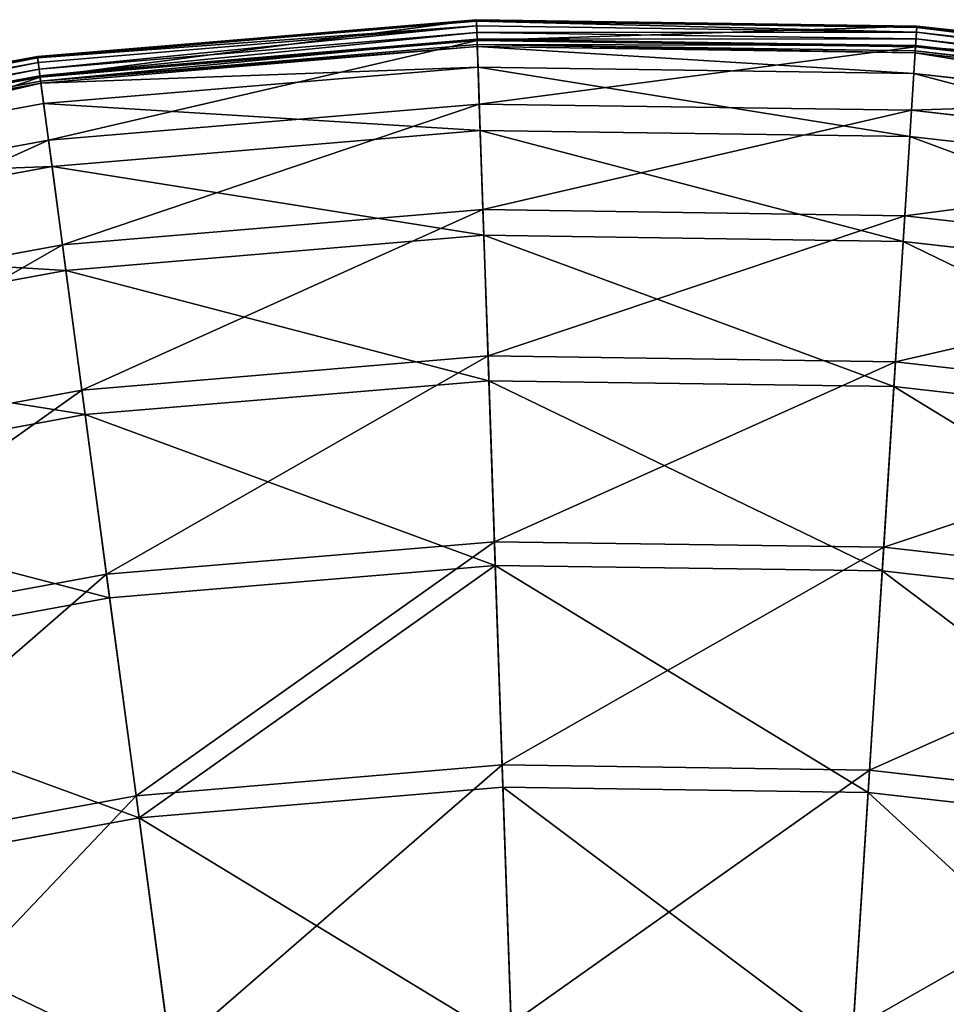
# Model space of a CAD drawing. Extents: x 0 to 335, y 0 to 335.
# Tile 92 of 101: x 145 to 179, y 298 to 335. Entities that reach past the tile are written whole.
import ezdxf

# ---------------------------------------------------------------- set-up
doc = ezdxf.new("R2010")
doc.units = 0
doc.layers.get('0').update_dxf_attribs({"color": 13, "linetype": 'CONTINUOUS'})

# ---------------------------------------------------------------- blocks, each defined once
blk = doc.blocks.new('GROUP_6')
for p, q in [((161.604, 334.775, 0.499), (145.227, 333.401, 0.499)), ((161.606, 334.72, 0.246), (145.234, 333.347, 0.246)), ((161.631, 334.004, 16.173), (161.604, 334.775, 0.499)), ((161.606, 334.72, 0.246), (161.604, 334.775, 0.499)), ((178.038, 334.537, 0.499), (161.604, 334.775, 0.499)), ((178.034, 334.482, 0.246), (161.606, 334.72, 0.246)), ((161.612, 334.546, 0.055), (161.606, 334.72, 0.246)), ((161.612, 334.546, 0.055), (145.257, 333.174, 0.055)), ((161.621, 334.3, -0.025), (145.29, 332.93, -0.025)), ((178.023, 334.309, 0.055), (161.612, 334.546, 0.055)), ((161.621, 334.3, -0.025), (161.612, 334.546, 0.055)), ((178.008, 334.062, -0.025), (161.621, 334.3, -0.025)), ((161.63, 334.047, 0.03), (161.621, 334.3, -0.025)), ((177.989, 333.768, 16.173), (178.038, 334.537, 0.499)), ((178.008, 334.062, -0.025), (178.023, 334.309, 0.055)), ((178.023, 334.309, 0.055), (178.034, 334.482, 0.246)), ((194.332, 332.464, 0.055), (178.023, 334.309, 0.055)), ((178.034, 334.482, 0.246), (178.038, 334.537, 0.499)), ((194.36, 332.635, 0.246), (178.034, 334.482, 0.246)), ((194.369, 332.689, 0.499), (178.038, 334.537, 0.499)), ((145.323, 332.679, 0.03), (161.63, 334.047, 0.03)), ((145.329, 332.637, 16.173), (161.631, 334.004, 16.173)), ((145.349, 332.488, 0.204), (161.636, 333.855, 0.204)), ((161.636, 333.855, 0.204), (161.63, 334.047, 0.03)), ((161.63, 334.047, 0.03), (177.992, 333.81, 0.03)), ((161.713, 331.627, 32.19), (161.631, 334.004, 16.173)), ((161.631, 334.004, 16.173), (177.989, 333.768, 16.173)), ((161.639, 333.775, 0.45), (161.636, 333.855, 0.204)), ((161.636, 333.855, 0.204), (177.979, 333.618, 0.204)), ((177.992, 333.81, 0.03), (178.008, 334.062, -0.025)), ((194.292, 332.22, -0.025), (178.008, 334.062, -0.025)), ((161.639, 333.775, 0.45), (145.359, 332.41, 0.45)), ((161.666, 333.007, 16.074), (161.639, 333.775, 0.45)), ((177.974, 333.539, 0.45), (161.639, 333.775, 0.45)), ((177.838, 331.394, 32.19), (177.989, 333.768, 16.173)), ((177.926, 332.772, 16.074), (177.974, 333.539, 0.45)), ((177.974, 333.539, 0.45), (177.979, 333.618, 0.204)), ((194.208, 331.702, 0.45), (177.974, 333.539, 0.45)), ((177.979, 333.618, 0.204), (177.992, 333.81, 0.03)), ((177.979, 333.618, 0.204), (194.221, 331.781, 0.204)), ((177.989, 333.768, 16.173), (194.245, 331.929, 16.173)), ((177.992, 333.81, 0.03), (194.252, 331.97, 0.03)), ((145.227, 333.401, 0.499), (129.063, 330.428, 0.499)), ((145.234, 333.347, 0.246), (129.075, 330.375, 0.246)), ((145.257, 333.174, 0.055), (129.115, 330.206, 0.055)), ((145.329, 332.637, 16.173), (145.227, 333.401, 0.499)), ((145.234, 333.347, 0.246), (145.227, 333.401, 0.499)), ((145.257, 333.174, 0.055), (145.234, 333.347, 0.246)), ((145.29, 332.93, -0.025), (145.257, 333.174, 0.055)), ((145.29, 332.93, -0.025), (129.171, 329.965, -0.025)), ((145.323, 332.679, 0.03), (145.29, 332.93, -0.025)), ((161.666, 333.007, 16.074), (145.461, 331.648, 16.074)), ((161.747, 330.645, 31.994), (161.666, 333.007, 16.074)), ((177.926, 332.772, 16.074), (161.666, 333.007, 16.074)), ((177.775, 330.412, 31.994), (177.926, 332.772, 16.074)), ((194.084, 330.944, 16.074), (177.926, 332.772, 16.074)), ((129.229, 329.719, 0.03), (145.323, 332.679, 0.03)), ((129.239, 329.678, 16.173), (145.329, 332.637, 16.173)), ((129.273, 329.532, 0.204), (145.349, 332.488, 0.204)), ((145.359, 332.41, 0.45), (129.291, 329.455, 0.45)), ((145.349, 332.488, 0.204), (145.323, 332.679, 0.03)), ((145.644, 330.279, 32.19), (145.329, 332.637, 16.173)), ((145.359, 332.41, 0.45), (145.349, 332.488, 0.204)), ((145.461, 331.648, 16.074), (145.359, 332.41, 0.45)), ((145.461, 331.648, 16.074), (129.467, 328.707, 16.074)), ((145.774, 329.304, 31.994), (145.461, 331.648, 16.074)), ((145.644, 330.279, 32.19), (161.713, 331.627, 32.19)), ((161.85, 327.69, 47.897), (161.713, 331.627, 32.19)), ((161.713, 331.627, 32.19), (177.838, 331.394, 32.19)), ((177.588, 327.462, 47.897), (177.838, 331.394, 32.19)), ((177.838, 331.394, 32.19), (193.862, 329.581, 32.19)), ((161.747, 330.645, 31.994), (145.774, 329.304, 31.994)), ((161.883, 326.732, 47.606), (161.747, 330.645, 31.994)), ((177.775, 330.412, 31.994), (161.747, 330.645, 31.994)), ((129.784, 327.362, 32.19), (145.644, 330.279, 32.19)), ((146.165, 326.374, 47.897), (145.644, 330.279, 32.19)), ((177.527, 326.505, 47.606), (177.775, 330.412, 31.994)), ((193.704, 328.611, 31.994), (177.775, 330.412, 31.994)), ((145.774, 329.304, 31.994), (130.009, 326.405, 31.994)), ((146.292, 325.424, 47.606), (145.774, 329.304, 31.994)), ((146.165, 326.374, 47.897), (161.85, 327.69, 47.897)), ((162.039, 322.232, 63.143), (161.85, 327.69, 47.897)), ((161.85, 327.69, 47.897), (177.588, 327.462, 47.897)), ((177.241, 322.012, 63.143), (177.588, 327.462, 47.897)), ((177.588, 327.462, 47.897), (193.227, 325.693, 47.897)), ((161.883, 326.732, 47.606), (146.292, 325.424, 47.606)), ((162.071, 321.307, 62.759), (161.883, 326.732, 47.606)), ((177.527, 326.505, 47.606), (161.883, 326.732, 47.606)), ((177.182, 321.088, 62.759), (177.527, 326.505, 47.606)), ((193.073, 324.746, 47.606), (177.527, 326.505, 47.606)), ((130.685, 323.528, 47.897), (146.165, 326.374, 47.897)), ((146.888, 320.961, 63.143), (146.165, 326.374, 47.897)), ((146.292, 325.424, 47.606), (130.905, 322.594, 47.606)), ((147.011, 320.043, 62.759), (146.292, 325.424, 47.606)), ((146.888, 320.961, 63.143), (162.039, 322.232, 63.143)), ((162.279, 315.305, 77.78), (162.039, 322.232, 63.143)), ((162.039, 322.232, 63.143), (177.241, 322.012, 63.143)), ((176.8, 315.094, 77.78), (177.241, 322.012, 63.143)), ((177.241, 322.012, 63.143), (192.348, 320.303, 63.143)), ((162.071, 321.307, 62.759), (147.011, 320.043, 62.759)), ((162.309, 314.421, 77.308), (162.071, 321.307, 62.759)), ((177.182, 321.088, 62.759), (162.071, 321.307, 62.759)), ((176.744, 314.212, 77.308), (177.182, 321.088, 62.759)), ((192.199, 319.389, 62.759), (177.182, 321.088, 62.759)), ((131.935, 318.211, 63.143), (146.888, 320.961, 63.143)), ((147.806, 314.09, 77.78), (146.888, 320.961, 63.143)), ((147.011, 320.043, 62.759), (132.147, 317.31, 62.759)), ((147.923, 313.215, 77.308), (147.011, 320.043, 62.759)), ((147.806, 314.09, 77.78), (162.279, 315.305, 77.78)), ((162.567, 306.975, 91.669), (162.279, 315.305, 77.78)), ((162.279, 315.305, 77.78), (176.8, 315.094, 77.78)), ((176.271, 306.777, 91.669), (176.8, 315.094, 77.78)), ((176.8, 315.094, 77.78), (191.232, 313.462, 77.78)), ((162.309, 314.421, 77.308), (147.923, 313.215, 77.308)), ((162.596, 306.143, 91.112), (162.309, 314.421, 77.308)), ((176.744, 314.212, 77.308), (162.309, 314.421, 77.308)), ((133.522, 311.464, 77.78), (147.806, 314.09, 77.78)), ((148.909, 305.829, 91.669), (147.806, 314.09, 77.78)), ((176.218, 305.945, 91.112), (176.744, 314.212, 77.308)), ((191.089, 312.59, 77.308), (176.744, 314.212, 77.308)), ((147.923, 313.215, 77.308), (133.724, 310.603, 77.308)), ((149.02, 305.004, 91.112), (147.923, 313.215, 77.308)), ((148.909, 305.829, 91.669), (162.567, 306.975, 91.669)), ((162.901, 297.323, 104.675), (162.567, 306.975, 91.669)), ((162.567, 306.975, 91.669), (176.271, 306.777, 91.669)), ((175.658, 297.139, 104.675), (176.271, 306.777, 91.669)), ((176.271, 306.777, 91.669), (189.89, 305.236, 91.669)), ((162.596, 306.143, 91.112), (149.02, 305.004, 91.112)), ((176.218, 305.945, 91.112), (162.596, 306.143, 91.112)), ((162.928, 296.55, 104.039), (162.596, 306.143, 91.112)), ((175.608, 296.366, 104.039), (176.218, 305.945, 91.112)), ((189.755, 304.414, 91.112), (176.218, 305.945, 91.112)), ((135.43, 303.35, 91.669), (148.909, 305.829, 91.669)), ((150.188, 296.257, 104.675), (148.909, 305.829, 91.669)), ((149.02, 305.004, 91.112), (135.621, 302.539, 91.112)), ((150.291, 295.489, 104.039), (149.02, 305.004, 91.112))]:
    blk.add_line(p, q)
mesh = blk.add_polyface()
corners = [(145.329, 332.637, 16.173), (161.604, 334.775, 0.499), (145.227, 333.401, 0.499), (161.631, 334.004, 16.173)]
mesh.append_faces([[corners[k] for k in face] for face in [(0, 1, 2), (1, 0, 3)]], dxfattribs={"vtx0": -1})
mesh = blk.add_polyface()
corners = [(145.227, 333.401, 0.499), (161.606, 334.72, 0.246), (145.234, 333.347, 0.246), (161.604, 334.775, 0.499)]
mesh.append_faces([[corners[k] for k in face] for face in [(0, 1, 2), (1, 0, 3)]], dxfattribs={"vtx0": -1})
mesh = blk.add_polyface()
corners = [(145.234, 333.347, 0.246), (161.612, 334.546, 0.055), (145.257, 333.174, 0.055), (161.606, 334.72, 0.246)]
mesh.append_faces([[corners[k] for k in face] for face in [(0, 1, 2), (1, 0, 3)]], dxfattribs={"vtx0": -1})
mesh = blk.add_polyface()
corners = [(161.631, 334.004, 16.173), (178.038, 334.537, 0.499), (161.604, 334.775, 0.499), (177.989, 333.768, 16.173)]
mesh.append_faces([[corners[k] for k in face] for face in [(0, 1, 2), (1, 0, 3)]], dxfattribs={"vtx0": -1})
mesh = blk.add_polyface()
corners = [(161.604, 334.775, 0.499), (178.034, 334.482, 0.246), (161.606, 334.72, 0.246), (178.038, 334.537, 0.499)]
mesh.append_faces([[corners[k] for k in face] for face in [(0, 1, 2), (1, 0, 3)]], dxfattribs={"vtx0": -1})
mesh = blk.add_polyface()
corners = [(161.606, 334.72, 0.246), (178.023, 334.309, 0.055), (161.612, 334.546, 0.055), (178.034, 334.482, 0.246)]
mesh.append_faces([[corners[k] for k in face] for face in [(0, 1, 2), (1, 0, 3)]], dxfattribs={"vtx0": -1})
mesh = blk.add_polyface()
corners = [(161.612, 334.546, 0.055), (145.29, 332.93, -0.025), (145.257, 333.174, 0.055), (161.621, 334.3, -0.025)]
mesh.append_faces([[corners[k] for k in face] for face in [(0, 1, 2), (1, 0, 3)]], dxfattribs={"vtx0": -1})
mesh = blk.add_polyface()
corners = [(161.621, 334.3, -0.025), (145.323, 332.679, 0.03), (145.29, 332.93, -0.025), (161.63, 334.047, 0.03)]
mesh.append_faces([[corners[k] for k in face] for face in [(0, 1, 2), (1, 0, 3)]], dxfattribs={"vtx0": -1})
mesh = blk.add_polyface()
corners = [(178.023, 334.309, 0.055), (161.621, 334.3, -0.025), (161.612, 334.546, 0.055), (178.008, 334.062, -0.025)]
mesh.append_faces([[corners[k] for k in face] for face in [(0, 1, 2), (1, 0, 3)]], dxfattribs={"vtx0": -1})
mesh = blk.add_polyface()
corners = [(178.008, 334.062, -0.025), (161.63, 334.047, 0.03), (161.621, 334.3, -0.025), (177.992, 333.81, 0.03)]
mesh.append_faces([[corners[k] for k in face] for face in [(0, 1, 2), (1, 0, 3)]], dxfattribs={"vtx0": -1})
mesh = blk.add_polyface()
corners = [(177.989, 333.768, 16.173), (194.369, 332.689, 0.499), (178.038, 334.537, 0.499), (194.245, 331.929, 16.173)]
mesh.append_faces([[corners[k] for k in face] for face in [(0, 1, 2), (1, 0, 3)]], dxfattribs={"vtx0": -1})
mesh = blk.add_polyface()
corners = [(178.023, 334.309, 0.055), (194.292, 332.22, -0.025), (178.008, 334.062, -0.025), (194.332, 332.464, 0.055)]
mesh.append_faces([[corners[k] for k in face] for face in [(0, 1, 2), (1, 0, 3)]], dxfattribs={"vtx0": -1})
mesh = blk.add_polyface()
corners = [(178.034, 334.482, 0.246), (194.332, 332.464, 0.055), (178.023, 334.309, 0.055), (194.36, 332.635, 0.246)]
mesh.append_faces([[corners[k] for k in face] for face in [(0, 1, 2), (1, 0, 3)]], dxfattribs={"vtx0": -1})
mesh = blk.add_polyface()
corners = [(178.038, 334.537, 0.499), (194.36, 332.635, 0.246), (178.034, 334.482, 0.246), (194.369, 332.689, 0.499)]
mesh.append_faces([[corners[k] for k in face] for face in [(0, 1, 2), (1, 0, 3)]], dxfattribs={"vtx0": -1})
mesh = blk.add_polyface()
corners = [(161.63, 334.047, 0.03), (145.349, 332.488, 0.204), (145.323, 332.679, 0.03), (161.636, 333.855, 0.204)]
mesh.append_faces([[corners[k] for k in face] for face in [(0, 1, 2), (1, 0, 3)]], dxfattribs={"vtx0": -1})
mesh = blk.add_polyface()
corners = [(145.644, 330.279, 32.19), (161.631, 334.004, 16.173), (145.329, 332.637, 16.173), (161.713, 331.627, 32.19)]
mesh.append_faces([[corners[k] for k in face] for face in [(0, 1, 2), (1, 0, 3)]], dxfattribs={"vtx0": -1})
mesh = blk.add_polyface()
corners = [(161.639, 333.775, 0.45), (145.349, 332.488, 0.204), (161.636, 333.855, 0.204), (145.359, 332.41, 0.45)]
mesh.append_faces([[corners[k] for k in face] for face in [(0, 1, 2), (1, 0, 3)]], dxfattribs={"vtx0": -1})
mesh = blk.add_polyface()
corners = [(177.992, 333.81, 0.03), (161.636, 333.855, 0.204), (161.63, 334.047, 0.03), (177.979, 333.618, 0.204)]
mesh.append_faces([[corners[k] for k in face] for face in [(0, 1, 2), (1, 0, 3)]], dxfattribs={"vtx0": -1})
mesh = blk.add_polyface()
corners = [(161.713, 331.627, 32.19), (177.989, 333.768, 16.173), (161.631, 334.004, 16.173), (177.838, 331.394, 32.19)]
mesh.append_faces([[corners[k] for k in face] for face in [(0, 1, 2), (1, 0, 3)]], dxfattribs={"vtx0": -1})
mesh = blk.add_polyface()
corners = [(177.974, 333.539, 0.45), (161.636, 333.855, 0.204), (177.979, 333.618, 0.204), (161.639, 333.775, 0.45)]
mesh.append_faces([[corners[k] for k in face] for face in [(0, 1, 2), (1, 0, 3)]], dxfattribs={"vtx0": -1})
mesh = blk.add_polyface()
corners = [(178.008, 334.062, -0.025), (194.252, 331.97, 0.03), (177.992, 333.81, 0.03), (194.292, 332.22, -0.025)]
mesh.append_faces([[corners[k] for k in face] for face in [(0, 1, 2), (1, 0, 3)]], dxfattribs={"vtx0": -1})
mesh = blk.add_polyface()
corners = [(161.666, 333.007, 16.074), (145.359, 332.41, 0.45), (161.639, 333.775, 0.45), (145.461, 331.648, 16.074)]
mesh.append_faces([[corners[k] for k in face] for face in [(0, 1, 2), (1, 0, 3)]], dxfattribs={"vtx0": -1})
mesh = blk.add_polyface()
corners = [(177.926, 332.772, 16.074), (161.639, 333.775, 0.45), (177.974, 333.539, 0.45), (161.666, 333.007, 16.074)]
mesh.append_faces([[corners[k] for k in face] for face in [(0, 1, 2), (1, 0, 3)]], dxfattribs={"vtx0": -1})
mesh = blk.add_polyface()
corners = [(177.838, 331.394, 32.19), (194.245, 331.929, 16.173), (177.989, 333.768, 16.173), (193.862, 329.581, 32.19)]
mesh.append_faces([[corners[k] for k in face] for face in [(0, 1, 2), (1, 0, 3)]], dxfattribs={"vtx0": -1})
mesh = blk.add_polyface()
corners = [(194.084, 330.944, 16.074), (177.974, 333.539, 0.45), (194.208, 331.702, 0.45), (177.926, 332.772, 16.074)]
mesh.append_faces([[corners[k] for k in face] for face in [(0, 1, 2), (1, 0, 3)]], dxfattribs={"vtx0": -1})
mesh = blk.add_polyface()
corners = [(194.208, 331.702, 0.45), (177.979, 333.618, 0.204), (194.221, 331.781, 0.204), (177.974, 333.539, 0.45)]
mesh.append_faces([[corners[k] for k in face] for face in [(0, 1, 2), (1, 0, 3)]], dxfattribs={"vtx0": -1})
mesh = blk.add_polyface()
corners = [(177.992, 333.81, 0.03), (194.221, 331.781, 0.204), (177.979, 333.618, 0.204), (194.252, 331.97, 0.03)]
mesh.append_faces([[corners[k] for k in face] for face in [(0, 1, 2), (1, 0, 3)]], dxfattribs={"vtx0": -1})
mesh = blk.add_polyface()
corners = [(129.239, 329.678, 16.173), (145.227, 333.401, 0.499), (129.063, 330.428, 0.499), (145.329, 332.637, 16.173)]
mesh.append_faces([[corners[k] for k in face] for face in [(0, 1, 2), (1, 0, 3)]], dxfattribs={"vtx0": -1})
mesh = blk.add_polyface()
corners = [(129.075, 330.375, 0.246), (145.227, 333.401, 0.499), (145.234, 333.347, 0.246), (129.063, 330.428, 0.499)]
mesh.append_faces([[corners[k] for k in face] for face in [(0, 1, 2), (1, 0, 3)]], dxfattribs={"vtx0": -1})
mesh = blk.add_polyface()
corners = [(129.115, 330.206, 0.055), (145.234, 333.347, 0.246), (145.257, 333.174, 0.055), (129.075, 330.375, 0.246)]
mesh.append_faces([[corners[k] for k in face] for face in [(0, 1, 2), (1, 0, 3)]], dxfattribs={"vtx0": -1})
mesh = blk.add_polyface()
corners = [(145.257, 333.174, 0.055), (129.171, 329.965, -0.025), (129.115, 330.206, 0.055), (145.29, 332.93, -0.025)]
mesh.append_faces([[corners[k] for k in face] for face in [(0, 1, 2), (1, 0, 3)]], dxfattribs={"vtx0": -1})
mesh = blk.add_polyface()
corners = [(145.29, 332.93, -0.025), (129.229, 329.719, 0.03), (129.171, 329.965, -0.025), (145.323, 332.679, 0.03)]
mesh.append_faces([[corners[k] for k in face] for face in [(0, 1, 2), (1, 0, 3)]], dxfattribs={"vtx0": -1})
mesh = blk.add_polyface()
corners = [(161.747, 330.645, 31.994), (145.461, 331.648, 16.074), (161.666, 333.007, 16.074), (145.774, 329.304, 31.994)]
mesh.append_faces([[corners[k] for k in face] for face in [(0, 1, 2), (1, 0, 3)]], dxfattribs={"vtx0": -1})
mesh = blk.add_polyface()
corners = [(177.775, 330.412, 31.994), (161.666, 333.007, 16.074), (177.926, 332.772, 16.074), (161.747, 330.645, 31.994)]
mesh.append_faces([[corners[k] for k in face] for face in [(0, 1, 2), (1, 0, 3)]], dxfattribs={"vtx0": -1})
mesh = blk.add_polyface()
corners = [(193.704, 328.611, 31.994), (177.926, 332.772, 16.074), (194.084, 330.944, 16.074), (177.775, 330.412, 31.994)]
mesh.append_faces([[corners[k] for k in face] for face in [(0, 1, 2), (1, 0, 3)]], dxfattribs={"vtx0": -1})
mesh = blk.add_polyface()
corners = [(145.323, 332.679, 0.03), (129.273, 329.532, 0.204), (129.229, 329.719, 0.03), (145.349, 332.488, 0.204)]
mesh.append_faces([[corners[k] for k in face] for face in [(0, 1, 2), (1, 0, 3)]], dxfattribs={"vtx0": -1})
mesh = blk.add_polyface()
corners = [(129.784, 327.362, 32.19), (145.329, 332.637, 16.173), (129.239, 329.678, 16.173), (145.644, 330.279, 32.19)]
mesh.append_faces([[corners[k] for k in face] for face in [(0, 1, 2), (1, 0, 3)]], dxfattribs={"vtx0": -1})
mesh = blk.add_polyface()
corners = [(145.349, 332.488, 0.204), (129.291, 329.455, 0.45), (129.273, 329.532, 0.204), (145.359, 332.41, 0.45)]
mesh.append_faces([[corners[k] for k in face] for face in [(0, 1, 2), (1, 0, 3)]], dxfattribs={"vtx0": -1})
mesh = blk.add_polyface()
corners = [(145.359, 332.41, 0.45), (129.467, 328.707, 16.074), (129.291, 329.455, 0.45), (145.461, 331.648, 16.074)]
mesh.append_faces([[corners[k] for k in face] for face in [(0, 1, 2), (1, 0, 3)]], dxfattribs={"vtx0": -1})
mesh = blk.add_polyface()
corners = [(145.774, 329.304, 31.994), (129.467, 328.707, 16.074), (145.461, 331.648, 16.074), (130.009, 326.405, 31.994)]
mesh.append_faces([[corners[k] for k in face] for face in [(0, 1, 2), (1, 0, 3)]], dxfattribs={"vtx0": -1})
mesh = blk.add_polyface()
corners = [(146.165, 326.374, 47.897), (161.713, 331.627, 32.19), (145.644, 330.279, 32.19), (161.85, 327.69, 47.897)]
mesh.append_faces([[corners[k] for k in face] for face in [(0, 1, 2), (1, 0, 3)]], dxfattribs={"vtx0": -1})
mesh = blk.add_polyface()
corners = [(161.85, 327.69, 47.897), (177.838, 331.394, 32.19), (161.713, 331.627, 32.19), (177.588, 327.462, 47.897)]
mesh.append_faces([[corners[k] for k in face] for face in [(0, 1, 2), (1, 0, 3)]], dxfattribs={"vtx0": -1})
mesh = blk.add_polyface()
corners = [(177.588, 327.462, 47.897), (193.862, 329.581, 32.19), (177.838, 331.394, 32.19), (193.227, 325.693, 47.897)]
mesh.append_faces([[corners[k] for k in face] for face in [(0, 1, 2), (1, 0, 3)]], dxfattribs={"vtx0": -1})
mesh = blk.add_polyface()
corners = [(161.883, 326.732, 47.606), (145.774, 329.304, 31.994), (161.747, 330.645, 31.994), (146.292, 325.424, 47.606)]
mesh.append_faces([[corners[k] for k in face] for face in [(0, 1, 2), (1, 0, 3)]], dxfattribs={"vtx0": -1})
mesh = blk.add_polyface()
corners = [(177.527, 326.505, 47.606), (161.747, 330.645, 31.994), (177.775, 330.412, 31.994), (161.883, 326.732, 47.606)]
mesh.append_faces([[corners[k] for k in face] for face in [(0, 1, 2), (1, 0, 3)]], dxfattribs={"vtx0": -1})
mesh = blk.add_polyface()
corners = [(130.685, 323.528, 47.897), (145.644, 330.279, 32.19), (129.784, 327.362, 32.19), (146.165, 326.374, 47.897)]
mesh.append_faces([[corners[k] for k in face] for face in [(0, 1, 2), (1, 0, 3)]], dxfattribs={"vtx0": -1})
mesh = blk.add_polyface()
corners = [(193.073, 324.746, 47.606), (177.775, 330.412, 31.994), (193.704, 328.611, 31.994), (177.527, 326.505, 47.606)]
mesh.append_faces([[corners[k] for k in face] for face in [(0, 1, 2), (1, 0, 3)]], dxfattribs={"vtx0": -1})
mesh = blk.add_polyface()
corners = [(146.292, 325.424, 47.606), (130.009, 326.405, 31.994), (145.774, 329.304, 31.994), (130.905, 322.594, 47.606)]
mesh.append_faces([[corners[k] for k in face] for face in [(0, 1, 2), (1, 0, 3)]], dxfattribs={"vtx0": -1})
mesh = blk.add_polyface()
corners = [(146.888, 320.961, 63.143), (161.85, 327.69, 47.897), (146.165, 326.374, 47.897), (162.039, 322.232, 63.143)]
mesh.append_faces([[corners[k] for k in face] for face in [(0, 1, 2), (1, 0, 3)]], dxfattribs={"vtx0": -1})
mesh = blk.add_polyface()
corners = [(162.039, 322.232, 63.143), (177.588, 327.462, 47.897), (161.85, 327.69, 47.897), (177.241, 322.012, 63.143)]
mesh.append_faces([[corners[k] for k in face] for face in [(0, 1, 2), (1, 0, 3)]], dxfattribs={"vtx0": -1})
mesh = blk.add_polyface()
corners = [(177.241, 322.012, 63.143), (193.227, 325.693, 47.897), (177.588, 327.462, 47.897), (192.348, 320.303, 63.143)]
mesh.append_faces([[corners[k] for k in face] for face in [(0, 1, 2), (1, 0, 3)]], dxfattribs={"vtx0": -1})
mesh = blk.add_polyface()
corners = [(162.071, 321.307, 62.759), (146.292, 325.424, 47.606), (161.883, 326.732, 47.606), (147.011, 320.043, 62.759)]
mesh.append_faces([[corners[k] for k in face] for face in [(0, 1, 2), (1, 0, 3)]], dxfattribs={"vtx0": -1})
mesh = blk.add_polyface()
corners = [(177.182, 321.088, 62.759), (161.883, 326.732, 47.606), (177.527, 326.505, 47.606), (162.071, 321.307, 62.759)]
mesh.append_faces([[corners[k] for k in face] for face in [(0, 1, 2), (1, 0, 3)]], dxfattribs={"vtx0": -1})
mesh = blk.add_polyface()
corners = [(192.199, 319.389, 62.759), (177.527, 326.505, 47.606), (193.073, 324.746, 47.606), (177.182, 321.088, 62.759)]
mesh.append_faces([[corners[k] for k in face] for face in [(0, 1, 2), (1, 0, 3)]], dxfattribs={"vtx0": -1})
mesh = blk.add_polyface()
corners = [(131.935, 318.211, 63.143), (146.165, 326.374, 47.897), (130.685, 323.528, 47.897), (146.888, 320.961, 63.143)]
mesh.append_faces([[corners[k] for k in face] for face in [(0, 1, 2), (1, 0, 3)]], dxfattribs={"vtx0": -1})
mesh = blk.add_polyface()
corners = [(147.011, 320.043, 62.759), (130.905, 322.594, 47.606), (146.292, 325.424, 47.606), (132.147, 317.31, 62.759)]
mesh.append_faces([[corners[k] for k in face] for face in [(0, 1, 2), (1, 0, 3)]], dxfattribs={"vtx0": -1})
mesh = blk.add_polyface()
corners = [(147.806, 314.09, 77.78), (162.039, 322.232, 63.143), (146.888, 320.961, 63.143), (162.279, 315.305, 77.78)]
mesh.append_faces([[corners[k] for k in face] for face in [(0, 1, 2), (1, 0, 3)]], dxfattribs={"vtx0": -1})
mesh = blk.add_polyface()
corners = [(162.279, 315.305, 77.78), (177.241, 322.012, 63.143), (162.039, 322.232, 63.143), (176.8, 315.094, 77.78)]
mesh.append_faces([[corners[k] for k in face] for face in [(0, 1, 2), (1, 0, 3)]], dxfattribs={"vtx0": -1})
mesh = blk.add_polyface()
corners = [(176.8, 315.094, 77.78), (192.348, 320.303, 63.143), (177.241, 322.012, 63.143), (191.232, 313.462, 77.78)]
mesh.append_faces([[corners[k] for k in face] for face in [(0, 1, 2), (1, 0, 3)]], dxfattribs={"vtx0": -1})
mesh = blk.add_polyface()
corners = [(162.309, 314.421, 77.308), (147.011, 320.043, 62.759), (162.071, 321.307, 62.759), (147.923, 313.215, 77.308)]
mesh.append_faces([[corners[k] for k in face] for face in [(0, 1, 2), (1, 0, 3)]], dxfattribs={"vtx0": -1})
mesh = blk.add_polyface()
corners = [(176.744, 314.212, 77.308), (162.071, 321.307, 62.759), (177.182, 321.088, 62.759), (162.309, 314.421, 77.308)]
mesh.append_faces([[corners[k] for k in face] for face in [(0, 1, 2), (1, 0, 3)]], dxfattribs={"vtx0": -1})
mesh = blk.add_polyface()
corners = [(191.089, 312.59, 77.308), (177.182, 321.088, 62.759), (192.199, 319.389, 62.759), (176.744, 314.212, 77.308)]
mesh.append_faces([[corners[k] for k in face] for face in [(0, 1, 2), (1, 0, 3)]], dxfattribs={"vtx0": -1})
mesh = blk.add_polyface()
corners = [(133.522, 311.464, 77.78), (146.888, 320.961, 63.143), (131.935, 318.211, 63.143), (147.806, 314.09, 77.78)]
mesh.append_faces([[corners[k] for k in face] for face in [(0, 1, 2), (1, 0, 3)]], dxfattribs={"vtx0": -1})
mesh = blk.add_polyface()
corners = [(147.923, 313.215, 77.308), (132.147, 317.31, 62.759), (147.011, 320.043, 62.759), (133.724, 310.603, 77.308)]
mesh.append_faces([[corners[k] for k in face] for face in [(0, 1, 2), (1, 0, 3)]], dxfattribs={"vtx0": -1})
mesh = blk.add_polyface()
corners = [(148.909, 305.829, 91.669), (162.279, 315.305, 77.78), (147.806, 314.09, 77.78), (162.567, 306.975, 91.669)]
mesh.append_faces([[corners[k] for k in face] for face in [(0, 1, 2), (1, 0, 3)]], dxfattribs={"vtx0": -1})
mesh = blk.add_polyface()
corners = [(162.567, 306.975, 91.669), (176.8, 315.094, 77.78), (162.279, 315.305, 77.78), (176.271, 306.777, 91.669)]
mesh.append_faces([[corners[k] for k in face] for face in [(0, 1, 2), (1, 0, 3)]], dxfattribs={"vtx0": -1})
mesh = blk.add_polyface()
corners = [(176.271, 306.777, 91.669), (191.232, 313.462, 77.78), (176.8, 315.094, 77.78), (189.89, 305.236, 91.669)]
mesh.append_faces([[corners[k] for k in face] for face in [(0, 1, 2), (1, 0, 3)]], dxfattribs={"vtx0": -1})
mesh = blk.add_polyface()
corners = [(162.309, 314.421, 77.308), (149.02, 305.004, 91.112), (147.923, 313.215, 77.308), (162.596, 306.143, 91.112)]
mesh.append_faces([[corners[k] for k in face] for face in [(0, 1, 2), (1, 0, 3)]], dxfattribs={"vtx0": -1})
mesh = blk.add_polyface()
corners = [(176.218, 305.945, 91.112), (162.309, 314.421, 77.308), (176.744, 314.212, 77.308), (162.596, 306.143, 91.112)]
mesh.append_faces([[corners[k] for k in face] for face in [(0, 1, 2), (1, 0, 3)]], dxfattribs={"vtx0": -1})
mesh = blk.add_polyface()
corners = [(135.43, 303.35, 91.669), (147.806, 314.09, 77.78), (133.522, 311.464, 77.78), (148.909, 305.829, 91.669)]
mesh.append_faces([[corners[k] for k in face] for face in [(0, 1, 2), (1, 0, 3)]], dxfattribs={"vtx0": -1})
mesh = blk.add_polyface()
corners = [(189.755, 304.414, 91.112), (176.744, 314.212, 77.308), (191.089, 312.59, 77.308), (176.218, 305.945, 91.112)]
mesh.append_faces([[corners[k] for k in face] for face in [(0, 1, 2), (1, 0, 3)]], dxfattribs={"vtx0": -1})
mesh = blk.add_polyface()
corners = [(149.02, 305.004, 91.112), (133.724, 310.603, 77.308), (147.923, 313.215, 77.308), (135.621, 302.539, 91.112)]
mesh.append_faces([[corners[k] for k in face] for face in [(0, 1, 2), (1, 0, 3)]], dxfattribs={"vtx0": -1})
mesh = blk.add_polyface()
corners = [(150.188, 296.257, 104.675), (162.567, 306.975, 91.669), (148.909, 305.829, 91.669), (162.901, 297.323, 104.675)]
mesh.append_faces([[corners[k] for k in face] for face in [(0, 1, 2), (1, 0, 3)]], dxfattribs={"vtx0": -1})
mesh = blk.add_polyface()
corners = [(162.901, 297.323, 104.675), (176.271, 306.777, 91.669), (162.567, 306.975, 91.669), (175.658, 297.139, 104.675)]
mesh.append_faces([[corners[k] for k in face] for face in [(0, 1, 2), (1, 0, 3)]], dxfattribs={"vtx0": -1})
mesh = blk.add_polyface()
corners = [(175.658, 297.139, 104.675), (189.89, 305.236, 91.669), (176.271, 306.777, 91.669), (188.334, 295.705, 104.675)]
mesh.append_faces([[corners[k] for k in face] for face in [(0, 1, 2), (1, 0, 3)]], dxfattribs={"vtx0": -1})
mesh = blk.add_polyface()
corners = [(162.928, 296.55, 104.039), (149.02, 305.004, 91.112), (162.596, 306.143, 91.112), (150.291, 295.489, 104.039)]
mesh.append_faces([[corners[k] for k in face] for face in [(0, 1, 2), (1, 0, 3)]], dxfattribs={"vtx0": -1})
mesh = blk.add_polyface()
corners = [(175.608, 296.366, 104.039), (162.596, 306.143, 91.112), (176.218, 305.945, 91.112), (162.928, 296.55, 104.039)]
mesh.append_faces([[corners[k] for k in face] for face in [(0, 1, 2), (1, 0, 3)]], dxfattribs={"vtx0": -1})
mesh = blk.add_polyface()
corners = [(188.21, 294.94, 104.039), (176.218, 305.945, 91.112), (189.755, 304.414, 91.112), (175.608, 296.366, 104.039)]
mesh.append_faces([[corners[k] for k in face] for face in [(0, 1, 2), (1, 0, 3)]], dxfattribs={"vtx0": -1})
mesh = blk.add_polyface()
corners = [(137.641, 293.949, 104.675), (148.909, 305.829, 91.669), (135.43, 303.35, 91.669), (150.188, 296.257, 104.675)]
mesh.append_faces([[corners[k] for k in face] for face in [(0, 1, 2), (1, 0, 3)]], dxfattribs={"vtx0": -1})
mesh = blk.add_polyface()
corners = [(150.291, 295.489, 104.039), (135.621, 302.539, 91.112), (149.02, 305.004, 91.112), (137.818, 293.196, 104.039)]
mesh.append_faces([[corners[k] for k in face] for face in [(0, 1, 2), (1, 0, 3)]], dxfattribs={"vtx0": -1})
blk = doc.blocks.new('GROUP_1')
blk.add_blockref('GROUP_6', (0, 0))

msp = doc.modelspace()

# ---------------------------------------------------------------- block references
msp.add_blockref('GROUP_1', (0, 0))

doc.saveas('drawing.dxf')
